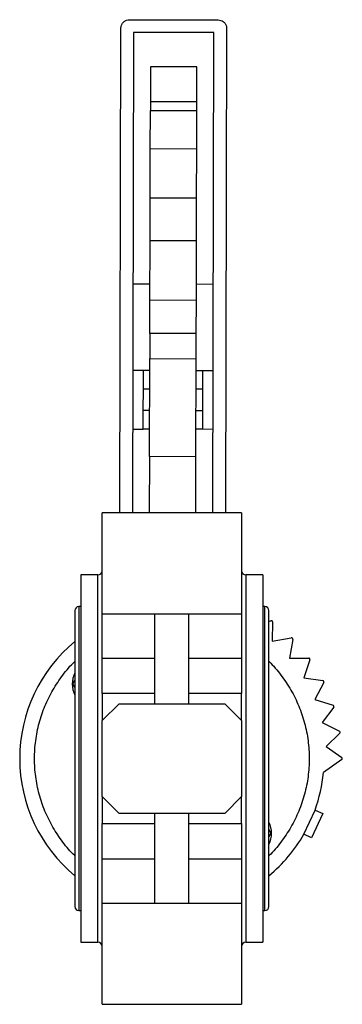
# Model space of a CAD drawing. Header units: millimetres. Extents: x 376 to 1218, y -39 to 832.
# Tile 25 of 25: x 652 to 729, y 599 to 832. Entities that reach past the tile are written whole.
import ezdxf

# ---------------------------------------------------------------- set-up
doc = ezdxf.new("R2010")
doc.units = ezdxf.units.MM

msp = doc.modelspace()

# ---------------------------------------------------------------- linework, layer by layer
at = {"color": 7, "linetype": 'Continuous', "lineweight": 25}
for p, q in [((676.14, 715.66), (676.44, 830.49)), ((678.45, 832.49), (699.45, 832.43)), ((701.44, 830.43), (701.14, 715.66)), ((679.44, 829.49), (679.14, 715.66)), ((698.44, 829.44), (679.44, 829.49)), ((698.14, 715.66), (698.44, 829.44)), ((683.42, 821.35), (683.4, 813.15)), ((694.42, 821.32), (683.42, 821.35)), ((694.4, 813.12), (694.42, 821.32)), ((683.4, 813.15), (683.39, 810.99)), ((683.4, 813.15), (694.4, 813.12)), ((694.39, 810.96), (694.4, 813.12)), ((683.37, 801.87), (683.39, 810.99)), ((683.39, 810.99), (694.39, 810.96)), ((694.37, 801.84), (694.39, 810.96)), ((683.33, 790.23), (683.37, 801.87)), ((694.37, 801.84), (683.37, 801.87)), ((694.33, 790.2), (694.37, 801.84)), ((683.31, 780.11), (683.33, 790.23)), ((694.33, 790.2), (683.33, 790.23)), ((694.31, 780.08), (694.33, 790.2)), ((683.27, 766.04), (683.31, 780.11)), ((694.31, 780.08), (683.31, 780.11)), ((694.27, 766.01), (694.31, 780.08)), ((683.25, 758.16), (683.27, 766.04)), ((694.27, 766.01), (683.27, 766.04)), ((694.25, 758.13), (694.27, 766.01)), ((683.25, 758.16), (683.23, 752.2)), ((694.25, 758.13), (683.25, 758.16)), ((694.23, 752.17), (694.25, 758.13)), ((683.17, 729), (683.23, 752.2)), ((683.23, 752.2), (694.23, 752.17)), ((694.17, 728.97), (694.23, 752.17)), ((679.23, 749.47), (681.73, 749.46)), ((681.69, 735.5), (681.73, 749.46)), ((681.73, 749.46), (683.23, 749.46)), ((694.23, 749.43), (695.73, 749.43)), ((695.73, 749.43), (695.69, 735.46)), ((695.73, 749.43), (698.23, 749.42)), ((683.21, 744.98), (681.71, 744.98)), ((695.71, 744.94), (694.21, 744.95)), ((681.7, 739.98), (683.2, 739.98)), ((694.2, 739.95), (695.7, 739.94)), ((679.19, 735.5), (681.69, 735.5)), ((683.19, 735.49), (681.69, 735.5)), ((695.69, 735.46), (694.19, 735.46)), ((698.19, 735.45), (695.69, 735.46)), ((683.17, 729), (683.14, 715.66)), ((694.17, 728.97), (683.17, 729)), ((694.14, 715.66), (694.17, 728.97)), ((704.98, 715.66), (671.98, 715.66)), ((670.98, 700.96), (666.98, 700.96)), ((666.98, 700.96), (666.98, 613.96)), ((709.98, 700.96), (705.98, 700.96)), ((709.98, 700.96), (709.98, 613.96)), ((666.98, 693.46), (666.48, 693.46)), ((710.48, 693.46), (709.98, 693.46)), ((665.53, 692.51), (665.53, 622.41)), ((671.98, 691.76), (684.48, 691.76)), ((671.98, 681.27), (671.98, 691.76)), ((684.48, 691.76), (692.48, 691.76)), ((684.48, 670.46), (684.48, 691.76)), ((692.48, 691.76), (704.98, 691.76)), ((692.48, 670.46), (692.48, 691.76)), ((704.98, 691.76), (704.98, 681.27)), ((711.43, 622.41), (711.43, 692.51)), ((711.35, 689.93), (711.91, 690.12)), ((712.3, 689.83), (712.24, 685.28)), ((712.24, 685.28), (716.73, 686.05)), ((717.07, 685.71), (716.3, 681.22)), ((671.98, 681.27), (684.48, 681.27)), ((692.48, 681.27), (704.98, 681.27)), ((716.3, 681.22), (720.85, 681.28)), ((721.14, 680.89), (719.68, 676.58)), ((719.68, 676.58), (724.18, 675.93)), ((665.03, 675.14), (665.53, 676.01)), ((665.53, 674.27), (665.03, 675.14)), ((724.4, 675.49), (722.28, 671.46)), ((671.98, 672.85), (671.98, 666.46)), ((684.48, 672.85), (671.98, 672.85)), ((704.98, 672.85), (692.48, 672.85)), ((704.98, 666.46), (704.98, 672.85)), ((671.98, 666.46), (675.98, 670.46)), ((675.98, 670.46), (700.98, 670.46)), ((700.98, 670.46), (704.98, 666.46)), ((722.28, 671.46), (726.63, 670.11)), ((726.78, 669.65), (724.06, 666)), ((671.98, 648.46), (671.98, 666.46)), ((704.98, 666.46), (704.98, 648.46)), ((724.06, 666), (728.14, 663.99)), ((728.21, 663.51), (724.96, 660.33)), ((724.96, 660.33), (728.67, 657.71)), ((728.67, 657.22), (724.33, 654.15)), ((675.98, 644.46), (671.98, 648.46)), ((671.98, 648.46), (671.98, 642.08)), ((704.98, 648.46), (700.98, 644.46)), ((704.98, 642.08), (704.98, 648.46)), ((700.98, 644.46), (675.98, 644.46)), ((684.48, 623.17), (684.48, 644.46)), ((692.48, 623.17), (692.48, 644.46)), ((719.71, 639.56), (722.36, 645.28)), ((724.17, 644.44), (721.53, 638.72)), ((722.36, 645.28), (724.17, 644.44)), ((671.98, 642.08), (684.48, 642.08)), ((692.48, 642.08), (704.98, 642.08)), ((711.43, 640.65), (711.93, 639.78)), ((711.93, 639.78), (711.43, 638.92)), ((721.53, 638.72), (719.71, 639.56)), ((684.48, 633.65), (671.98, 633.65)), ((671.98, 623.17), (671.98, 633.65)), ((704.98, 633.65), (692.48, 633.65)), ((704.98, 633.65), (704.98, 623.17)), ((684.48, 623.17), (671.98, 623.17)), ((692.48, 623.17), (684.48, 623.17)), ((704.98, 623.17), (692.48, 623.17)), ((666.48, 621.46), (666.98, 621.46)), ((709.98, 621.46), (710.48, 621.46)), ((666.98, 613.96), (670.98, 613.96)), ((705.98, 613.96), (709.98, 613.96)), ((671.98, 599.27), (704.98, 599.27))]:
    msp.add_line(p, q, dxfattribs=at)
at = {"color": 8, "linetype": 'Continuous', "lineweight": 25}
for p, q in [((679.28, 769.93), (683.28, 769.92)), ((694.28, 769.89), (698.28, 769.88)), ((670.98, 613.96), (670.98, 700.96)), ((705.98, 700.96), (705.98, 613.96)), ((666.48, 693.46), (666.48, 621.46)), ((710.48, 621.46), (710.48, 693.46))]:
    msp.add_line(p, q, dxfattribs=at)
at = {"color": 7, "linetype": 'Continuous', "lineweight": 25}
for centre, radius, start, end in [((670.98, 701.96), 1, 270, 0), ((705.98, 701.96), 1, 180, 270), ((666.48, 692.51), 0.95, 90, 180), ((710.48, 692.51), 0.95, 0, 90), ((712, 689.84), 0.3, 359.2659, 108.7341), ((716.78, 685.76), 0.3, 350.2659, 99.7341), ((688.48, 657.46), 36, 129.6057, 230.3943), ((720.85, 680.98), 0.3, 341.2659, 90.7341), ((670.8, 675.14), 5.9, 153.3311, 206.6689), ((724.14, 675.63), 0.3, 332.2659, 81.7341), ((726.54, 669.83), 0.3, 323.2659, 72.7341), ((728, 663.72), 0.3, 314.2659, 63.7341), ((728.5, 657.46), 0.3, 305.2659, 54.7341), ((688.48, 657.46), 36, 340.2197, 354.7156), ((706.16, 639.78), 5.9, 333.3311, 26.6689), ((688.48, 657.46), 36, 309.6057, 330.1801), ((666.48, 622.41), 0.95, 180, 270), ((710.48, 622.41), 0.95, 270, 0), ((670.98, 612.96), 1, 0, 90), ((705.98, 612.96), 1, 90, 180)]:
    msp.add_arc(centre, radius, start, end, dxfattribs=at)
for points, knots in [([(676.44, 830.49), (676.47, 830.73), (676.51, 831.19), (676.89, 831.81), (677.43, 832.26), (677.99, 832.47), (678.33, 832.48), (678.45, 832.49)], [0, 0, 0, 0, 0.2279788, 0.4561023, 0.6794762, 0.8924072, 1, 1, 1, 1]), ([(699.45, 832.43), (699.66, 832.41), (700.1, 832.37), (700.68, 832.05), (701.13, 831.57), (701.4, 831.01), (701.43, 830.61), (701.44, 830.43)], [0, 0, 0, 0, 0.201852, 0.403542, 0.609736, 0.825678, 1, 1, 1, 1]), ([(671.98, 691.76), (671.98, 691.84), (671.98, 692.02), (671.98, 692.29), (671.98, 692.56), (671.98, 692.84), (671.98, 693.13), (671.98, 693.42), (671.98, 693.99), (671.98, 694.87), (671.98, 696.1), (671.98, 697.41), (671.98, 699.26), (671.98, 701.66), (671.98, 704.52), (671.98, 707.22), (671.98, 709.59), (671.98, 711.61), (671.98, 713), (671.98, 713.92), (671.98, 714.53), (671.98, 715.02), (671.98, 715.32), (671.98, 715.49), (671.98, 715.59), (671.98, 715.65), (671.98, 715.65), (671.98, 715.66)], [0, 0, 0, 0, 0.011122, 0.022225, 0.033317, 0.044407, 0.055501, 0.066606, 0.077732, 0.11891, 0.160105, 0.202999, 0.24591, 0.333425, 0.420939, 0.506635, 0.58891, 0.666535, 0.744161, 0.785339, 0.826533, 0.869428, 0.912339, 0.934278, 0.956161, 0.978049, 1, 1, 1, 1]), ([(704.98, 715.66), (704.98, 715.65), (704.98, 715.65), (704.98, 715.64), (704.98, 715.62), (704.98, 715.58), (704.98, 715.54), (704.98, 715.49), (704.98, 715.43), (704.98, 715.29), (704.98, 715.02), (704.98, 714.53), (704.98, 713.92), (704.98, 713), (704.98, 711.61), (704.98, 709.59), (704.98, 707.22), (704.98, 704.52), (704.98, 701.66), (704.98, 699.26), (704.98, 697.41), (704.98, 696.1), (704.98, 694.87), (704.98, 693.91), (704.98, 693.2), (704.98, 692.7), (704.98, 692.22), (704.98, 691.91), (704.98, 691.76)], [0, 0, 0, 0, 0.010981, 0.02194, 0.032886, 0.043826, 0.054766, 0.065715, 0.07668, 0.087668, 0.130563, 0.173473, 0.214652, 0.255846, 0.333471, 0.411096, 0.493371, 0.579067, 0.666581, 0.754095, 0.79699, 0.8399, 0.881079, 0.922273, 0.941722, 0.961132, 0.980545, 1, 1, 1, 1]), ([(671.98, 672.85), (671.98, 672.93), (671.98, 673.11), (671.98, 673.38), (671.98, 673.64), (671.98, 673.91), (671.98, 674.19), (671.98, 674.46), (671.98, 674.74), (671.98, 675.31), (671.98, 676.18), (671.98, 677.33), (671.98, 678.45), (671.98, 679.32), (671.98, 679.98), (671.98, 680.43), (671.98, 680.87), (671.98, 681.13), (671.98, 681.27)], [0, 0, 0, 0, 0.030742, 0.061375, 0.091934, 0.122458, 0.152984, 0.183549, 0.21419, 0.244946, 0.372453, 0.500018, 0.627526, 0.755091, 0.816457, 0.877531, 0.938612, 1, 1, 1, 1]), ([(704.98, 681.27), (704.98, 681.2), (704.98, 681.07), (704.98, 680.86), (704.98, 680.65), (704.98, 680.43), (704.98, 680.2), (704.98, 679.97), (704.98, 679.74), (704.98, 679.24), (704.98, 678.45), (704.98, 677.33), (704.98, 676.18), (704.98, 675.22), (704.98, 674.46), (704.98, 673.91), (704.98, 673.37), (704.98, 673.02), (704.98, 672.85)], [0, 0, 0, 0, 0.030742, 0.061375, 0.091934, 0.122458, 0.152984, 0.183549, 0.21419, 0.244946, 0.372453, 0.500018, 0.627526, 0.755091, 0.816457, 0.877531, 0.938612, 1, 1, 1, 1]), ([(665.53, 634.45), (665.52, 634.46), (664.44, 635.41), (662.65, 637.65), (660.25, 641.16), (658.37, 644.99), (657, 649.03), (656.17, 653.21), (655.89, 657.46), (656.17, 661.72), (657, 665.9), (658.37, 669.93), (660.25, 673.77), (662.65, 677.27), (664.44, 679.52), (665.52, 680.46), (665.53, 680.47)], [0, 0, 0, 0, 0.000806, 0.084005, 0.167204, 0.250403, 0.333602, 0.416801, 0.5, 0.583199, 0.666398, 0.749597, 0.832796, 0.915995, 0.999194, 1, 1, 1, 1]), ([(711.43, 680.47), (711.44, 680.46), (712.52, 679.52), (714.31, 677.27), (716.71, 673.77), (718.59, 669.93), (719.96, 665.9), (720.79, 661.72), (721.07, 657.46), (720.79, 653.21), (719.96, 649.03), (718.59, 644.99), (716.71, 641.16), (714.31, 637.65), (712.52, 635.41), (711.44, 634.46), (711.43, 634.45)], [0, 0, 0, 0, 0.000806, 0.084005, 0.167204, 0.250403, 0.333602, 0.416801, 0.5, 0.583199, 0.666398, 0.749597, 0.832796, 0.915995, 0.999194, 1, 1, 1, 1]), ([(671.98, 633.65), (671.98, 633.72), (671.98, 633.85), (671.98, 634.06), (671.98, 634.27), (671.98, 634.49), (671.98, 634.72), (671.98, 634.95), (671.98, 635.19), (671.98, 635.68), (671.98, 636.47), (671.98, 637.59), (671.98, 638.74), (671.98, 639.71), (671.98, 640.46), (671.98, 641.01), (671.98, 641.55), (671.98, 641.9), (671.98, 642.08)], [0, 0, 0, 0, 0.030742, 0.061375, 0.091934, 0.122458, 0.152984, 0.183549, 0.21419, 0.244946, 0.372453, 0.500018, 0.627526, 0.755091, 0.816457, 0.877531, 0.938612, 1, 1, 1, 1]), ([(704.98, 642.08), (704.98, 641.99), (704.98, 641.81), (704.98, 641.55), (704.98, 641.28), (704.98, 641.01), (704.98, 640.74), (704.98, 640.46), (704.98, 640.18), (704.98, 639.61), (704.98, 638.74), (704.98, 637.59), (704.98, 636.47), (704.98, 635.6), (704.98, 634.95), (704.98, 634.49), (704.98, 634.06), (704.98, 633.79), (704.98, 633.65)], [0, 0, 0, 0, 0.0307424, 0.0613748, 0.0919342, 0.1224579, 0.1529836, 0.1835485, 0.2141902, 0.2449455, 0.3724531, 0.5000182, 0.6275258, 0.7550909, 0.8164568, 0.8775306, 0.9386119, 1, 1, 1, 1]), ([(671.98, 599.27), (671.98, 599.27), (671.98, 599.27), (671.98, 599.28), (671.98, 599.31), (671.98, 599.34), (671.98, 599.38), (671.98, 599.43), (671.98, 599.49), (671.98, 599.63), (671.98, 599.9), (671.98, 600.39), (671.98, 601), (671.98, 601.92), (671.98, 603.31), (671.98, 605.33), (671.98, 607.7), (671.98, 610.4), (671.98, 613.27), (671.98, 615.67), (671.98, 617.51), (671.98, 618.82), (671.98, 620.06), (671.98, 621.01), (671.98, 621.72), (671.98, 622.22), (671.98, 622.71), (671.98, 623.01), (671.98, 623.17)], [0, 0, 0, 0, 0.010981, 0.02194, 0.032886, 0.043826, 0.054766, 0.065715, 0.07668, 0.087668, 0.130563, 0.173473, 0.214652, 0.255846, 0.333471, 0.411096, 0.493371, 0.579067, 0.666581, 0.754095, 0.79699, 0.8399, 0.881079, 0.922273, 0.941722, 0.961132, 0.980545, 1, 1, 1, 1]), ([(704.98, 623.17), (704.98, 623.08), (704.98, 622.91), (704.98, 622.64), (704.98, 622.36), (704.98, 622.08), (704.98, 621.79), (704.98, 621.5), (704.98, 620.93), (704.98, 620.06), (704.98, 618.82), (704.98, 617.51), (704.98, 615.67), (704.98, 613.27), (704.98, 610.4), (704.98, 607.7), (704.98, 605.33), (704.98, 603.31), (704.98, 601.92), (704.98, 601), (704.98, 600.39), (704.98, 599.9), (704.98, 599.6), (704.98, 599.43), (704.98, 599.34), (704.98, 599.28), (704.98, 599.27), (704.98, 599.27)], [0, 0, 0, 0, 0.011122, 0.022225, 0.033317, 0.044407, 0.055501, 0.066606, 0.077732, 0.11891, 0.160105, 0.202999, 0.24591, 0.333425, 0.420939, 0.506635, 0.58891, 0.666535, 0.744161, 0.785339, 0.826533, 0.869428, 0.912339, 0.934278, 0.956161, 0.978049, 1, 1, 1, 1])]:
    msp.add_open_spline(points, degree=3, knots=knots, dxfattribs=at)

doc.saveas('drawing.dxf')
